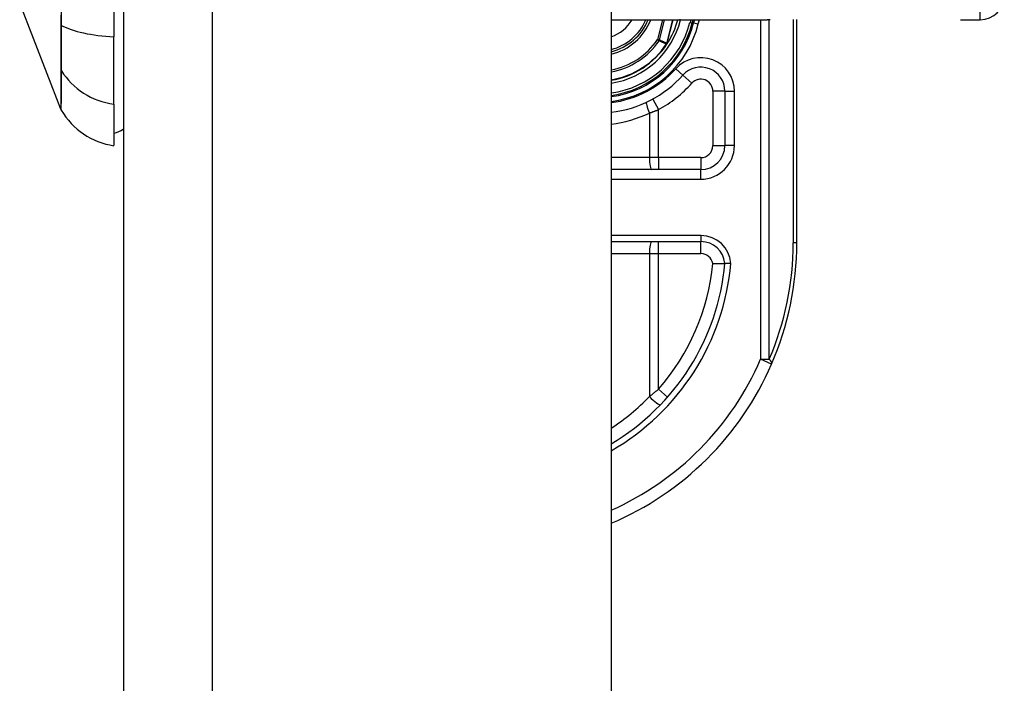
# Model space of a CAD drawing. Header units: inches. Extents: x 5.2 to 98, y 7.4 to 63.6.
# Tile 70 of 82: x 74 to 76.1, y 24.3 to 25.7. Entities that reach past the tile are written whole.
import ezdxf

# ---------------------------------------------------------------- set-up
doc = ezdxf.new("R2010")
doc.units = ezdxf.units.IN
doc.header["$LTSCALE"] = 6.250991
doc.header["$MEASUREMENT"] = 0
doc.layers.add('Visible Edges(ANSI)', color=7, linetype='Continuous', lineweight=25)
doc.layers.add('Visible Tangent Edges(ANSI)', color=7, linetype='Continuous', lineweight=25)

msp = doc.modelspace()

# ---------------------------------------------------------------- linework, layer by layer
at = {"layer": 'Visible Edges(ANSI)'}
for p, q in [((74.2252, 50.7954), (74.2252, 20.9583)), ((75.2405, 50.7954), (75.2405, 20.9583)), ((74.2052, 26.6891), (74.2052, 25.644)), ((74.095, 25.4929), (74.0091, 25.7136)), ((75.2405, 25.6794), (75.5653, 25.6794)), ((75.4094, 25.6726), (75.4111, 25.6794)), ((75.4137, 25.6794), (75.4121, 25.6729)), ((75.6269, 25.2147), (75.6269, 25.6798)), ((75.9676, 25.6794), (76.0089, 25.6794)), ((74.2052, 25.5034), (74.2052, 25.644)), ((75.3571, 25.6295), (75.3563, 25.6285)), ((75.477, 25.5305), (75.477, 25.4171)), ((74.2052, 25.5034), (74.2052, 25.4171)), ((75.4271, 25.3671), (75.2405, 25.3671)), ((75.2405, 25.2172), (75.4273, 25.2172))]:
    msp.add_line(p, q, dxfattribs=at)
at = {"layer": 'Visible Edges(ANSI)', "flags": 128}
for points in [[(75.3572, 25.6296), (75.3571, 25.6295), (75.3571, 25.6295), (75.357, 25.6295), (75.357, 25.6294), (75.3569, 25.6294), (75.3569, 25.6293), (75.3568, 25.6293), (75.3568, 25.6293), (75.3567, 25.6292), (75.3566, 25.6292), (75.3566, 25.6292), (75.3565, 25.6291), (75.3565, 25.6291), (75.3564, 25.6291), (75.3563, 25.629), (75.3563, 25.629), (75.3562, 25.629), (75.3562, 25.629), (75.3561, 25.6289), (75.3561, 25.6289), (75.356, 25.6289), (75.3559, 25.6288), (75.3559, 25.6288), (75.3558, 25.6288)], [(75.3573, 25.6298), (75.3573, 25.6298), (75.3573, 25.6298), (75.3573, 25.6298), (75.3573, 25.6298), (75.3573, 25.6298), (75.3573, 25.6297), (75.3573, 25.6297), (75.3573, 25.6297), (75.3573, 25.6297), (75.3573, 25.6297), (75.3573, 25.6297), (75.3573, 25.6297), (75.3572, 25.6297), (75.3572, 25.6297), (75.3572, 25.6297), (75.3572, 25.6296), (75.3572, 25.6296), (75.3572, 25.6296), (75.3572, 25.6296), (75.3572, 25.6296), (75.3572, 25.6296), (75.3572, 25.6296), (75.3572, 25.6296), (75.3572, 25.6296)], [(75.4519, 25.1715), (75.4535, 25.1716), (75.4552, 25.1716), (75.4568, 25.1717), (75.4584, 25.1717), (75.46, 25.1717), (75.4615, 25.1718), (75.463, 25.1718), (75.4644, 25.1718), (75.4658, 25.1719), (75.4672, 25.1719), (75.4684, 25.1719), (75.4696, 25.1719), (75.4708, 25.1719), (75.4718, 25.1719), (75.4728, 25.1719), (75.4736, 25.1719), (75.4744, 25.1719), (75.4751, 25.1719), (75.4757, 25.1719), (75.4762, 25.1719), (75.4765, 25.1719), (75.4768, 25.1719), (75.477, 25.1719), (75.477, 25.1719)], [(75.4896, 25.1719), (75.4887, 25.1719), (75.4879, 25.1719), (75.4871, 25.1719), (75.4863, 25.1719), (75.4855, 25.1719), (75.4848, 25.1719), (75.484, 25.1719), (75.4833, 25.172), (75.4826, 25.172), (75.4819, 25.172), (75.4813, 25.172), (75.4807, 25.172), (75.4801, 25.172), (75.4796, 25.172), (75.4791, 25.172), (75.4787, 25.172), (75.4783, 25.1719), (75.478, 25.1719), (75.4777, 25.1719), (75.4775, 25.1719), (75.4773, 25.1719), (75.4771, 25.1719), (75.4771, 25.1719), (75.477, 25.1719)]]:
    msp.add_lwpolyline(points, dxfattribs=at)
at = {"layer": 'Visible Edges(ANSI)'}
for centre, radius, start, end in [((76.0089, 25.7293), 0.05, 270, 0), ((75.2132, 25.7223), 0.1129, 283.9794, 337.6397), ((75.2132, 25.7223), 0.205, 277.6503, 346.0291), ((75.2132, 25.7223), 0.2024, 277.7468, 345.776), ((75.2132, 25.7223), 0.1713, 327.2981, 345.4721), ((75.2132, 25.7223), 0.1711, 279.1773, 326.7398), ((75.2132, 25.7223), 0.2373, 276.5969, 318.1031), ((75.4271, 25.5305), 0.05, 0, 138.1031), ((74.1066, 25.4974), 0.0125, 201.2505, 209.7291), ((74.226, 25.5655), 0.1499, 209.7291, 262.0587), ((74.1953, 25.492), 0.05, 281.537, 306.8699), ((75.4271, 25.4171), 0.05, 270, 0), ((75.4273, 25.1673), 0.05, 5.3938, 90), ((74.9924, 25.2147), 0.6345, 336.5561, 0), ((74.9924, 25.2147), 0.4865, 300.6602, 354.9569), ((74.9924, 25.2147), 0.6345, 293.0167, 336.5561)]:
    msp.add_arc(centre, radius, start, end, dxfattribs=at)
at = {"layer": 'Visible Tangent Edges(ANSI)'}
for p, q in [((74.4105, 20.9583), (74.4105, 50.7954)), ((76.0089, 25.6794), (76.0089, 25.9292)), ((74.0949, 25.6691), (74.0949, 25.6685)), ((75.3476, 25.6794), (75.3371, 25.6379)), ((75.3409, 25.6369), (75.3516, 25.6794)), ((75.3686, 25.6794), (75.3561, 25.6302)), ((75.3563, 25.6301), (75.3688, 25.6794)), ((75.385, 25.6788), (75.3827, 25.6794)), ((75.385, 25.6788), (75.3852, 25.6794)), ((75.406, 25.6794), (75.4046, 25.6738)), ((75.4046, 25.6738), (75.4094, 25.6726)), ((75.4121, 25.6729), (75.4096, 25.6735)), ((75.4121, 25.6729), (75.4218, 25.6705)), ((75.4218, 25.6705), (75.424, 25.6794)), ((75.5516, 25.6794), (75.5516, 24.9722)), ((75.5693, 24.9722), (75.5693, 25.6794)), ((75.6196, 25.6797), (75.6196, 25.2147)), ((75.3409, 25.6369), (75.3371, 25.6379)), ((75.3371, 25.6379), (75.3403, 25.6357)), ((75.3555, 25.629), (75.3558, 25.6288)), ((75.3558, 25.6295), (75.356, 25.6294)), ((75.3558, 25.6288), (75.3563, 25.6285)), ((75.3561, 25.6302), (75.3563, 25.6301)), ((74.0949, 25.5758), (74.0949, 25.5756)), ((75.3899, 25.5639), (75.375, 25.5772)), ((75.3899, 25.5639), (75.4085, 25.5472)), ((75.477, 25.5305), (75.452, 25.5305)), ((75.452, 25.5305), (75.452, 25.4171)), ((75.477, 25.5305), (75.497, 25.5305)), ((75.497, 25.4171), (75.497, 25.5305)), ((75.3271, 25.5141), (75.3391, 25.4922)), ((75.3201, 25.485), (75.3201, 25.3921)), ((75.3391, 25.3921), (75.3391, 25.4922)), ((75.452, 25.4171), (75.477, 25.4171)), ((75.497, 25.4171), (75.477, 25.4171)), ((75.3201, 25.3921), (75.2405, 25.3921)), ((75.3391, 25.3921), (75.3201, 25.3921)), ((75.3391, 25.3921), (75.3391, 25.3671)), ((75.4271, 25.3921), (75.3391, 25.3921)), ((75.4271, 25.3921), (75.4271, 25.3671)), ((75.4271, 25.3471), (75.4271, 25.3671)), ((75.2405, 25.3471), (75.4271, 25.3471)), ((75.4273, 25.2297), (75.2405, 25.2297)), ((75.3391, 25.1922), (75.3391, 25.2172)), ((75.4273, 25.2297), (75.4273, 25.2172)), ((75.4273, 25.1922), (75.4273, 25.2172)), ((75.6269, 25.2147), (75.6196, 25.2147)), ((75.2405, 25.1922), (75.3201, 25.1922)), ((75.3201, 25.1922), (75.3391, 25.1922)), ((75.3201, 25.1922), (75.3201, 24.8946)), ((75.3391, 25.1922), (75.4273, 25.1922)), ((75.3391, 24.91), (75.3391, 25.1922)), ((75.5516, 24.9722), (75.5693, 24.9722)), ((75.5745, 24.9623), (75.5516, 24.9722)), ((75.3391, 24.91), (75.3578, 24.8935))]:
    msp.add_line(p, q, dxfattribs=at)
at = {"layer": 'Visible Tangent Edges(ANSI)', "flags": 128}
for points in [[(74.0961, 25.6677), (74.096, 25.7078)], [(74.0949, 25.6891), (74.0949, 25.6691)], [(74.0949, 25.6685), (74.0949, 25.6632), (74.0949, 25.658), (74.0949, 25.6528), (74.0949, 25.6478), (74.0949, 25.6428), (74.0949, 25.638), (74.0949, 25.6332), (74.0949, 25.6286), (74.0949, 25.6241), (74.0949, 25.6198), (74.0949, 25.6155), (74.0949, 25.6115), (74.0949, 25.6076), (74.0949, 25.6038), (74.0949, 25.6002), (74.0949, 25.5967), (74.0949, 25.5935), (74.0949, 25.5904), (74.0949, 25.5875), (74.0949, 25.5847), (74.0949, 25.5822), (74.0949, 25.5799), (74.0949, 25.5777), (74.0949, 25.5758)], [(74.0961, 25.5731), (74.0961, 25.5751), (74.0961, 25.5772), (74.0961, 25.5796), (74.0961, 25.5821), (74.0962, 25.5849), (74.0962, 25.5878), (74.0962, 25.5909), (74.0962, 25.5943), (74.0962, 25.5978), (74.0962, 25.6014), (74.0962, 25.6053), (74.0962, 25.6093), (74.0962, 25.6134), (74.0962, 25.6177), (74.0962, 25.6222), (74.0962, 25.6268), (74.0962, 25.6315), (74.0962, 25.6364), (74.0962, 25.6413), (74.0961, 25.6464), (74.0961, 25.6516), (74.0961, 25.6569), (74.0961, 25.6622), (74.0961, 25.6677)], [(75.5714, 25.6794), (75.5653, 25.6794)], [(75.3403, 25.6357), (75.341, 25.6354), (75.3416, 25.6351), (75.3422, 25.6348), (75.3429, 25.6346), (75.3435, 25.6343), (75.3441, 25.634), (75.3447, 25.6337), (75.3454, 25.6334), (75.346, 25.6332), (75.3466, 25.6329), (75.3473, 25.6326), (75.3479, 25.6323), (75.3485, 25.6321), (75.3492, 25.6318), (75.3498, 25.6315), (75.3504, 25.6312), (75.3511, 25.6309), (75.3517, 25.6307), (75.3523, 25.6304), (75.353, 25.6301), (75.3536, 25.6298), (75.3542, 25.6296), (75.3549, 25.6293), (75.3555, 25.629)], [(75.3561, 25.6302), (75.3555, 25.6304), (75.3548, 25.6307), (75.3542, 25.631), (75.3536, 25.6313), (75.3529, 25.6316), (75.3523, 25.6318), (75.3517, 25.6321), (75.351, 25.6324), (75.3504, 25.6327), (75.3498, 25.633), (75.3491, 25.6332), (75.3485, 25.6335), (75.3479, 25.6338), (75.3472, 25.6341), (75.3466, 25.6344), (75.346, 25.6347), (75.3453, 25.6349), (75.3447, 25.6352), (75.3441, 25.6355), (75.3434, 25.6358), (75.3428, 25.6361), (75.3422, 25.6364), (75.3415, 25.6366), (75.3409, 25.6369)], [(75.3558, 25.6295), (75.3558, 25.6294), (75.3558, 25.6294), (75.3558, 25.6294), (75.3558, 25.6294), (75.3558, 25.6294), (75.3558, 25.6293), (75.3557, 25.6293), (75.3557, 25.6293), (75.3557, 25.6293), (75.3557, 25.6293), (75.3557, 25.6293), (75.3557, 25.6292), (75.3557, 25.6292), (75.3556, 25.6292), (75.3556, 25.6292), (75.3556, 25.6292), (75.3556, 25.6291), (75.3556, 25.6291), (75.3556, 25.6291), (75.3556, 25.6291), (75.3555, 25.6291), (75.3555, 25.629), (75.3555, 25.629), (75.3555, 25.629)], [(75.3561, 25.6302), (75.3561, 25.6301), (75.3561, 25.6301), (75.3561, 25.6301), (75.3561, 25.63), (75.3561, 25.63), (75.356, 25.63), (75.356, 25.63), (75.356, 25.6299), (75.356, 25.6299), (75.356, 25.6299), (75.356, 25.6298), (75.356, 25.6298), (75.356, 25.6298), (75.356, 25.6297), (75.356, 25.6297), (75.3559, 25.6297), (75.3559, 25.6297), (75.3559, 25.6296), (75.3559, 25.6296), (75.3559, 25.6296), (75.3559, 25.6295), (75.3559, 25.6295), (75.3559, 25.6295), (75.3558, 25.6295)], [(75.3558, 25.6295), (75.3558, 25.6294), (75.3558, 25.6294), (75.3558, 25.6294), (75.3558, 25.6293), (75.3558, 25.6293), (75.3558, 25.6293), (75.3558, 25.6293), (75.3558, 25.6292), (75.3558, 25.6292), (75.3558, 25.6292), (75.3558, 25.6291), (75.3558, 25.6291), (75.3558, 25.6291), (75.3558, 25.6291), (75.3558, 25.629), (75.3558, 25.629), (75.3558, 25.629), (75.3558, 25.629), (75.3558, 25.6289), (75.3558, 25.6289), (75.3558, 25.6289), (75.3558, 25.6288), (75.3558, 25.6288), (75.3558, 25.6288)], [(75.3558, 25.6288), (75.3558, 25.6288), (75.3558, 25.6288), (75.3559, 25.6289), (75.3559, 25.6289), (75.3559, 25.6289), (75.3559, 25.6289), (75.3559, 25.629), (75.3559, 25.629), (75.3559, 25.629), (75.3559, 25.629), (75.3559, 25.6291), (75.3559, 25.6291), (75.3559, 25.6291), (75.3559, 25.6291), (75.3559, 25.6292), (75.3559, 25.6292), (75.3559, 25.6292), (75.356, 25.6292), (75.356, 25.6293), (75.356, 25.6293), (75.356, 25.6293), (75.356, 25.6293), (75.356, 25.6293), (75.356, 25.6294)], [(75.356, 25.6294), (75.356, 25.6294), (75.356, 25.6294), (75.3561, 25.6295), (75.3561, 25.6295), (75.3561, 25.6295), (75.3561, 25.6295), (75.3561, 25.6296), (75.3561, 25.6296), (75.3561, 25.6296), (75.3561, 25.6297), (75.3562, 25.6297), (75.3562, 25.6297), (75.3562, 25.6298), (75.3562, 25.6298), (75.3562, 25.6298), (75.3562, 25.6299), (75.3562, 25.6299), (75.3562, 25.6299), (75.3562, 25.63), (75.3563, 25.63), (75.3563, 25.63), (75.3563, 25.6301), (75.3563, 25.6301), (75.3563, 25.6301)], [(74.0949, 25.5756), (74.0949, 25.5689), (74.0949, 25.5625), (74.0949, 25.5564), (74.0949, 25.5505), (74.0949, 25.5449), (74.0949, 25.5396), (74.0949, 25.5346), (74.0949, 25.5299), (74.0949, 25.5254), (74.095, 25.5212), (74.095, 25.5173), (74.095, 25.5137), (74.095, 25.5104), (74.095, 25.5074), (74.095, 25.5046), (74.095, 25.5022), (74.095, 25.5), (74.095, 25.4981), (74.095, 25.4965), (74.095, 25.4952), (74.095, 25.4942), (74.095, 25.4934), (74.095, 25.493), (74.095, 25.4929)], [(74.0958, 25.4912), (74.0958, 25.4913), (74.0958, 25.4918), (74.0958, 25.4925), (74.0958, 25.4935), (74.0958, 25.4948), (74.0958, 25.4964), (74.0958, 25.4982), (74.0958, 25.5004), (74.0958, 25.5028), (74.0959, 25.5055), (74.0959, 25.5085), (74.0959, 25.5118), (74.0959, 25.5154), (74.0959, 25.5192), (74.0959, 25.5234), (74.0959, 25.5278), (74.096, 25.5325), (74.096, 25.5375), (74.096, 25.5427), (74.096, 25.5482), (74.096, 25.5541), (74.096, 25.5601), (74.0961, 25.5665), (74.0961, 25.5731)], [(75.3201, 25.485), (75.3209, 25.4853), (75.3217, 25.4855), (75.3225, 25.4858), (75.3233, 25.4861), (75.3241, 25.4864), (75.3249, 25.4867), (75.3257, 25.487), (75.3265, 25.4873), (75.3272, 25.4876), (75.328, 25.4879), (75.3288, 25.4882), (75.3296, 25.4885), (75.3304, 25.4888), (75.3312, 25.4891), (75.332, 25.4894), (75.3328, 25.4897), (75.3336, 25.49), (75.3344, 25.4903), (75.3352, 25.4906), (75.3359, 25.4909), (75.3367, 25.4912), (75.3375, 25.4916), (75.3383, 25.4919), (75.3391, 25.4922)], [(75.3391, 24.91), (75.3383, 24.9094), (75.3375, 24.9087), (75.3367, 24.9081), (75.336, 24.9074), (75.3352, 24.9068), (75.3344, 24.9061), (75.3336, 24.9054), (75.3328, 24.9048), (75.3321, 24.9041), (75.3313, 24.9035), (75.3305, 24.9028), (75.3297, 24.9022), (75.3289, 24.9016), (75.3281, 24.9009), (75.3273, 24.9003), (75.3265, 24.8996), (75.3257, 24.899), (75.3249, 24.8984), (75.3241, 24.8977), (75.3233, 24.8971), (75.3225, 24.8965), (75.3217, 24.8958), (75.3209, 24.8952), (75.3201, 24.8946)]]:
    msp.add_lwpolyline(points, dxfattribs=at)
at = {"layer": 'Visible Tangent Edges(ANSI)'}
for centre, radius, start, end in [((75.2132, 25.7223), 0.0831, 289.1659, 328.8678), ((75.2132, 25.7223), 0.1085, 284.5694, 336.6625), ((75.2132, 25.7223), 0.1179, 283.3759, 338.6346), ((75.2132, 25.7223), 0.1773, 278.8534, 345.776), ((75.2132, 25.7223), 0.1974, 277.9441, 345.776), ((75.2132, 25.7223), 0.2149, 277.2927, 346.0291), ((75.2132, 25.7223), 0.1499, 280.4852, 325.7195), ((75.2132, 25.7223), 0.1539, 280.2152, 325.7195), ((75.2132, 25.7223), 0.1702, 279.2258, 326.7398), ((75.4271, 25.5305), 0.0699, 0, 138.1031), ((75.2132, 25.7223), 0.2173, 277.2066, 318.1031), ((75.2132, 25.7223), 0.2623, 298.671, 318.1031), ((75.4271, 25.5305), 0.025, 0, 138.1031), ((75.2085, 25.7223), 0.2623, 277.0086, 295.1856), ((75.4271, 25.4171), 0.0699, 270, 0), ((75.4271, 25.4171), 0.025, 270, 0), ((75.4273, 25.1673), 0.0625, 4.296, 90), ((75.01, 25.2147), 0.6096, 336.5561, 0), ((75.4273, 25.1673), 0.025, 9.8056, 90), ((74.9924, 25.2147), 0.499, 299.8137, 355.0813), ((74.9924, 25.2147), 0.4615, 318.6896, 354.628), ((74.9924, 25.2147), 0.6096, 294.0181, 336.5561), ((74.9876, 25.2147), 0.4615, 303.2176, 316.0814)]:
    msp.add_arc(centre, radius, start, end, dxfattribs=at)
for centre, major_axis, ratio, start_param, end_param in [((74.1069, 25.6697), (-0.0125, 0), 0.317047, 0.281217, 0.521863), ((74.226, 25.6917), (-0.1499, 0), 0.321806, 0.522838, 1.432195), ((75.3371, 25.6379), (0.00205, 0.00456), 0.779727, 4.57537, 4.849408), ((74.1069, 25.579), (-0.0125, 0.0001), 0.948405, 0.290838, 0.531485), ((74.226, 25.644), (-0.1499, 0), 0.946806, 0.522838, 1.432195), ((75.3248, 25.485), (-0.0106, 0.0226), 0.172316, 0, 1.48994), ((75.3248, 25.3921), (0, -0.025), 0.189796, 4.712389, 6.283185), ((75.3248, 25.1922), (0, 0.025), 0.189796, 0, 1.570796), ((75.5516, 24.9722), (0.0229, -0.0099), 0.369668, 0, 0.864875), ((75.3248, 24.8946), (0.018, -0.0173), 0.132897, 4.575244, 6.283185)]:
    msp.add_ellipse(centre, major_axis=major_axis, ratio=ratio, start_param=start_param, end_param=end_param, dxfattribs=at)

doc.saveas('drawing.dxf')
